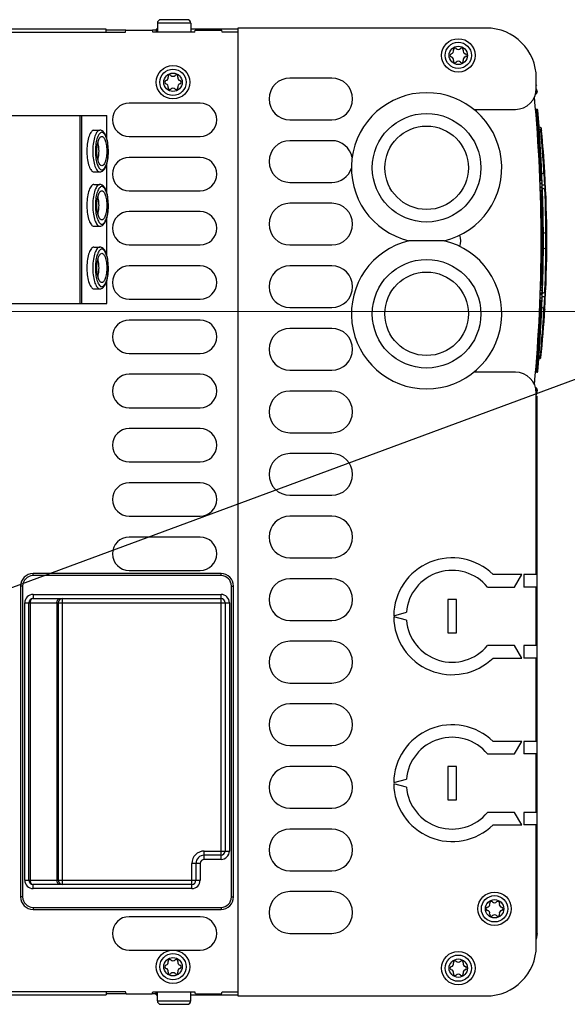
# Model space of a CAD drawing. Extents: x 0 to 594, y 0 to 420.
# Tile 23 of 53: x 223 to 249, y 333 to 380. Entities that reach past the tile are written whole.
import ezdxf

# ---------------------------------------------------------------- set-up
doc = ezdxf.new("R2010")
doc.units = 0
doc.header["$LTSCALE"] = 32.67
doc.layers.get('0').update_dxf_attribs({"linetype": 'CONTINUOUS'})

# ---------------------------------------------------------------- blocks, each defined once
blk = doc.blocks.new('EARTH_BL4', base_point=(243.028, 359.716))
at = {"color": 2, "linetype": 'CONTINUOUS'}
for p, q in [((211.976, 349.337), (258.197, 366.432)), ((218.228, 366.398), (266.095, 366.44))]:
    blk.add_line(p, q, dxfattribs=at)

msp = doc.modelspace()

# ---------------------------------------------------------------- linework, layer by layer
at = {"color": 7, "linetype": 'CONTINUOUS'}
for p, q in [((229.326, 380.223), (229.326, 379.793)), ((230.926, 380.223), (229.326, 380.223)), ((230.756, 380.393), (229.496, 380.393)), ((230.926, 380.223), (230.926, 379.793)), ((233.176, 379.993), (233.176, 333.593)), ((245.076, 379.993), (233.176, 379.993)), ((199.576, 379.793), (227.796, 379.793)), ((226.876, 379.94), (206.276, 379.94)), ((226.876, 379.793), (226.876, 379.94)), ((227.824, 379.891), (226.876, 379.891)), ((227.796, 379.793), (227.824, 379.893)), ((227.824, 379.893), (229.087, 379.893)), ((229.116, 379.793), (229.087, 379.893)), ((229.276, 379.891), (229.087, 379.891)), ((231.116, 379.793), (229.116, 379.793)), ((229.276, 379.94), (229.276, 379.793)), ((229.326, 379.94), (229.276, 379.94)), ((233.176, 379.94), (230.926, 379.94)), ((231.116, 379.793), (231.144, 379.893)), ((231.144, 379.893), (232.407, 379.893)), ((232.436, 379.793), (232.407, 379.893)), ((233.176, 379.793), (232.436, 379.793)), ((237.676, 377.593), (235.676, 377.593)), ((247.476, 377.093), (247.476, 377.593)), ((247.476, 377.274), (247.481, 377.243)), ((247.476, 377.243), (247.481, 377.243)), ((247.461, 376.928), (247.516, 376.935)), ((247.471, 377.001), (247.507, 377.005)), ((247.507, 377.005), (247.516, 376.935)), ((231.376, 376.393), (227.976, 376.393)), ((218.74, 375.793), (226.908, 375.793)), ((225.607, 375.793), (225.607, 366.793)), ((225.7, 375.793), (225.7, 366.793)), ((226.908, 374.691), (226.908, 375.793)), ((244.48, 376.093), (246.476, 376.093)), ((247.444, 376.051), (247.464, 376.053)), ((247.446, 376.031), (247.466, 376.033)), ((247.504, 376.093), (247.459, 376.093)), ((247.459, 376.093), (247.464, 376.053)), ((247.504, 376.053), (247.464, 376.053)), ((247.465, 375.791), (247.485, 375.793)), ((247.506, 376.033), (247.466, 376.033)), ((247.466, 376.033), (247.471, 375.993)), ((247.506, 375.993), (247.471, 375.993)), ((247.471, 375.993), (247.485, 375.793)), ((247.485, 375.793), (247.525, 375.793)), ((247.504, 376.093), (247.504, 376.053)), ((247.544, 376.056), (247.504, 376.053)), ((247.546, 376.036), (247.506, 376.033)), ((247.506, 376.033), (247.506, 375.993)), ((247.565, 375.796), (247.525, 375.793)), ((247.546, 376.036), (247.544, 376.056)), ((235.676, 375.593), (237.676, 375.593)), ((247.679, 375.23), (247.6, 375.259)), ((226.292, 375.093), (226.574, 375.093)), ((227.976, 374.793), (231.376, 374.793)), ((247.691, 375.11), (247.607, 375.14)), ((247.714, 374.848), (247.691, 375.11)), ((247.738, 374.553), (247.714, 374.848)), ((237.676, 374.593), (235.676, 374.593)), ((247.756, 374.319), (247.738, 374.553)), ((247.775, 374.07), (247.756, 374.319)), ((226.908, 372.091), (226.908, 373.495)), ((231.376, 373.793), (227.976, 373.793)), ((247.815, 373.479), (247.8, 373.701)), ((247.835, 373.148), (247.815, 373.479)), ((226.292, 373.093), (226.574, 373.093)), ((247.841, 373.029), (247.732, 372.989)), ((247.841, 373.029), (247.835, 373.148)), ((247.864, 372.72), (247.848, 373.029)), ((247.888, 372.955), (247.879, 373.125)), ((247.881, 373.079), (247.88, 373.089)), ((226.292, 372.493), (226.574, 372.493)), ((235.676, 372.593), (237.676, 372.593)), ((247.65, 372.688), (247.736, 372.688)), ((247.654, 372.573), (247.736, 372.573)), ((247.655, 372.538), (247.736, 372.538)), ((247.736, 372.688), (247.736, 372.225)), ((247.877, 372.455), (247.751, 372.459)), ((247.877, 372.455), (247.864, 372.72)), ((227.976, 372.193), (231.376, 372.193)), ((247.661, 372.379), (247.736, 372.379)), ((247.662, 372.348), (247.736, 372.348)), ((247.666, 372.225), (247.736, 372.225)), ((247.668, 372.165), (247.736, 372.165)), ((247.669, 372.14), (247.736, 372.14)), ((247.672, 372.052), (247.736, 372.052)), ((247.674, 371.98), (247.736, 371.98)), ((247.675, 371.941), (247.736, 371.941)), ((247.675, 371.939), (247.736, 371.939)), ((247.736, 372.165), (247.736, 371.831)), ((247.886, 372.272), (247.757, 372.319)), ((247.887, 372.295), (247.884, 372.273)), ((247.896, 372.01), (247.886, 372.272)), ((247.91, 371.6), (247.896, 372.01)), ((247.899, 372.264), (247.903, 372.267)), ((237.676, 371.593), (235.676, 371.593)), ((247.678, 371.831), (247.736, 371.831)), ((247.679, 371.777), (247.736, 371.777)), ((247.681, 371.714), (247.736, 371.714)), ((247.682, 371.681), (247.736, 371.681)), ((247.684, 371.604), (247.736, 371.604)), ((247.686, 371.524), (247.736, 371.524)), ((247.687, 371.464), (247.736, 371.464)), ((247.736, 371.777), (247.736, 371.524)), ((247.736, 371.464), (247.736, 370.189)), ((247.738, 371.835), (247.738, 371.832)), ((247.744, 371.604), (247.744, 371.6)), ((247.746, 371.526), (247.746, 371.524)), ((247.779, 371.795), (247.779, 371.796)), ((247.789, 371.545), (247.782, 371.732)), ((247.797, 371.298), (247.789, 371.545)), ((247.916, 371.357), (247.91, 371.6)), ((231.376, 371.193), (227.976, 371.193)), ((247.688, 371.418), (247.736, 371.418)), ((247.691, 371.282), (247.736, 371.282)), ((247.693, 371.146), (247.736, 371.146)), ((247.694, 371.1), (247.736, 371.1)), ((247.695, 371.033), (247.736, 371.033)), ((247.695, 371.031), (247.736, 371.031)), ((247.803, 371.045), (247.797, 371.298)), ((247.808, 370.804), (247.803, 371.045)), ((247.923, 371.105), (247.916, 371.357)), ((247.927, 370.863), (247.923, 371.105)), ((226.908, 369.091), (226.908, 370.895)), ((247.697, 370.916), (247.736, 370.916)), ((247.697, 370.903), (247.736, 370.903)), ((247.698, 370.861), (247.736, 370.861)), ((247.698, 370.831), (247.736, 370.831)), ((247.699, 370.817), (247.736, 370.817)), ((247.7, 370.703), (247.736, 370.703)), ((247.7, 370.69), (247.736, 370.69)), ((247.701, 370.652), (247.736, 370.652)), ((247.701, 370.617), (247.736, 370.617)), ((247.701, 370.604), (247.736, 370.604)), ((247.812, 370.585), (247.808, 370.804)), ((247.815, 370.327), (247.812, 370.585)), ((247.931, 370.641), (247.927, 370.863)), ((247.935, 370.31), (247.931, 370.641)), ((226.292, 370.493), (226.574, 370.493)), ((247.702, 370.49), (247.736, 370.49)), ((247.736, 370.412), (247.703, 370.412)), ((247.703, 370.38), (247.736, 370.38)), ((247.704, 370.295), (247.736, 370.295)), ((247.704, 370.223), (247.736, 370.223)), ((247.705, 370.189), (247.736, 370.189)), ((247.705, 370.187), (247.736, 370.187)), ((247.705, 370.082), (247.736, 370.082)), ((247.736, 370.187), (247.736, 370.082)), ((247.816, 370.147), (247.815, 370.327)), ((247.936, 370.191), (247.816, 370.147)), ((247.936, 370.191), (247.935, 370.31)), ((227.976, 369.593), (231.376, 369.593)), ((235.676, 369.593), (237.676, 369.593)), ((243.064, 369.793), (241.378, 369.793)), ((247.705, 370.022), (247.736, 370.022)), ((247.705, 369.96), (247.736, 369.96)), ((247.705, 369.927), (247.736, 369.927)), ((247.705, 369.582), (247.736, 369.582)), ((247.706, 369.849), (247.736, 369.849)), ((247.706, 369.769), (247.736, 369.769)), ((247.706, 369.696), (247.736, 369.696)), ((247.736, 370.022), (247.736, 368.228)), ((226.292, 369.493), (226.574, 369.493)), ((247.703, 369.182), (247.736, 369.182)), ((247.703, 369.136), (247.736, 369.136)), ((247.704, 369.319), (247.736, 369.319)), ((247.705, 369.501), (247.736, 369.501)), ((247.705, 369.454), (247.736, 369.454)), ((247.936, 369.394), (247.816, 369.438)), ((247.931, 368.944), (247.934, 369.132)), ((247.934, 369.132), (247.936, 369.394)), ((247.697, 368.634), (247.736, 368.634)), ((247.698, 368.729), (247.736, 368.729)), ((247.698, 368.705), (247.736, 368.705)), ((247.7, 368.892), (247.736, 368.892)), ((247.7, 368.857), (247.736, 368.857)), ((247.7, 368.844), (247.736, 368.844)), ((247.701, 368.946), (247.736, 368.946)), ((247.701, 368.933), (247.736, 368.933)), ((247.702, 369.063), (247.736, 369.063)), ((247.702, 369.06), (247.736, 369.06)), ((247.922, 368.477), (247.927, 368.721)), ((247.927, 368.721), (247.931, 368.944)), ((231.376, 368.593), (227.976, 368.593)), ((237.676, 368.593), (235.676, 368.593)), ((247.688, 368.171), (247.736, 368.171)), ((247.689, 368.228), (247.736, 368.228)), ((247.691, 368.299), (247.736, 368.299)), ((247.694, 368.469), (247.736, 368.469)), ((247.736, 368.171), (247.736, 367.73)), ((247.91, 367.984), (247.916, 368.226)), ((247.916, 368.226), (247.922, 368.477)), ((226.908, 366.793), (226.908, 367.895)), ((247.677, 367.73), (247.736, 367.73)), ((247.68, 367.844), (247.736, 367.844)), ((247.682, 367.912), (247.736, 367.912)), ((247.683, 367.951), (247.736, 367.951)), ((247.684, 368.013), (247.736, 368.013)), ((247.684, 367.99), (247.736, 367.99)), ((247.685, 368.026), (247.736, 368.026)), ((247.685, 368.023), (247.736, 368.023)), ((247.687, 368.144), (247.736, 368.144)), ((247.687, 368.14), (247.736, 368.14)), ((247.741, 367.889), (247.741, 367.885)), ((247.744, 367.975), (247.743, 367.97)), ((247.743, 367.954), (247.743, 367.933)), ((247.744, 367.99), (247.744, 367.984)), ((247.745, 368.026), (247.745, 368.023)), ((247.747, 368.143), (247.747, 368.14)), ((247.747, 368.113), (247.747, 368.112)), ((247.779, 367.79), (247.779, 367.791)), ((247.89, 367.432), (247.91, 367.984)), ((226.292, 367.493), (226.574, 367.493)), ((247.663, 367.259), (247.736, 367.259)), ((247.664, 367.304), (247.736, 367.304)), ((247.668, 367.423), (247.736, 367.423)), ((247.672, 367.558), (247.736, 367.558)), ((247.676, 367.676), (247.736, 367.676)), ((247.736, 367.676), (247.736, 367.304)), ((247.736, 367.259), (247.736, 366.926)), ((247.886, 367.313), (247.757, 367.266)), ((247.886, 367.313), (247.89, 367.432)), ((247.904, 367.318), (247.899, 367.321)), ((218.74, 366.793), (226.908, 366.793)), ((227.976, 366.993), (231.376, 366.993)), ((247.651, 366.926), (247.736, 366.926)), ((247.652, 366.946), (247.736, 366.946)), ((247.656, 367.066), (247.736, 367.066)), ((247.661, 367.212), (247.736, 367.212)), ((247.751, 367.126), (247.877, 367.13)), ((247.848, 366.556), (247.862, 366.822)), ((247.862, 366.822), (247.877, 367.13)), ((235.676, 366.593), (237.676, 366.593)), ((247.841, 366.556), (247.732, 366.596)), ((247.815, 366.106), (247.826, 366.294)), ((247.826, 366.294), (247.841, 366.556)), ((247.879, 366.461), (247.89, 366.654)), ((247.88, 366.499), (247.881, 366.507)), ((231.376, 365.993), (227.976, 365.993)), ((247.784, 365.64), (247.8, 365.883)), ((247.8, 365.883), (247.815, 366.106)), ((237.676, 365.593), (235.676, 365.593)), ((247.747, 365.145), (247.766, 365.388)), ((247.766, 365.388), (247.784, 365.64)), ((247.701, 364.594), (247.747, 365.145)), ((227.976, 364.393), (231.376, 364.393)), ((247.691, 364.475), (247.607, 364.445)), ((247.683, 364.462), (247.607, 364.441)), ((247.684, 364.473), (247.683, 364.462)), ((247.691, 364.475), (247.701, 364.594)), ((247.587, 364.129), (247.66, 364.156)), ((247.597, 364.28), (247.674, 364.301)), ((247.66, 364.156), (247.674, 364.301)), ((235.676, 363.593), (237.676, 363.593)), ((246.476, 363.493), (244.481, 363.493)), ((247.444, 363.534), (247.464, 363.533)), ((247.446, 363.554), (247.466, 363.553)), ((247.464, 363.533), (247.459, 363.493)), ((247.504, 363.493), (247.459, 363.493)), ((247.504, 363.533), (247.464, 363.533)), ((247.465, 363.794), (247.485, 363.793)), ((247.471, 363.593), (247.466, 363.553)), ((247.506, 363.553), (247.466, 363.553)), ((247.485, 363.793), (247.471, 363.593)), ((247.506, 363.593), (247.471, 363.593)), ((247.525, 363.793), (247.485, 363.793)), ((247.544, 363.529), (247.504, 363.533)), ((247.504, 363.533), (247.504, 363.493)), ((247.506, 363.593), (247.506, 363.553)), ((247.546, 363.549), (247.506, 363.553)), ((247.565, 363.789), (247.525, 363.793)), ((247.544, 363.529), (247.546, 363.549)), ((231.376, 363.393), (227.976, 363.393)), ((237.676, 362.593), (235.676, 362.593)), ((247.462, 362.653), (247.516, 362.646)), ((247.516, 362.646), (247.49, 362.445)), ((247.476, 353.793), (247.476, 362.493)), ((247.476, 362.447), (247.49, 362.445)), ((247.476, 362.343), (247.523, 362.343)), ((247.523, 336.58), (247.523, 362.343)), ((227.976, 361.793), (231.376, 361.793)), ((231.376, 360.793), (227.976, 360.793)), ((235.676, 360.593), (237.676, 360.593)), ((227.976, 359.193), (231.376, 359.193)), ((237.676, 359.593), (235.676, 359.593)), ((231.376, 358.193), (227.976, 358.193)), ((235.676, 357.593), (237.676, 357.593)), ((227.976, 356.593), (231.376, 356.593)), ((237.676, 356.593), (235.676, 356.593)), ((231.376, 355.593), (227.976, 355.593)), ((235.676, 354.593), (237.676, 354.593)), ((232.376, 353.841), (223.376, 353.841)), ((223.376, 353.741), (223.376, 353.841)), ((232.376, 353.741), (223.376, 353.741)), ((227.976, 353.993), (231.376, 353.993)), ((232.376, 353.741), (232.376, 353.841)), ((237.676, 353.593), (235.676, 353.593)), ((246.776, 353.793), (245.405, 353.793)), ((246.437, 353.193), (246.776, 353.793)), ((246.736, 353.793), (246.736, 353.722)), ((247.476, 353.793), (246.876, 353.793)), ((246.876, 353.793), (246.876, 353.193)), ((222.876, 353.241), (222.776, 353.241)), ((222.776, 353.241), (222.776, 338.341)), ((222.876, 353.241), (222.876, 338.341)), ((232.876, 353.241), (232.976, 353.241)), ((232.876, 338.341), (232.876, 353.241)), ((232.976, 338.341), (232.976, 353.241)), ((245.143, 353.193), (246.437, 353.193)), ((247.476, 353.193), (246.876, 353.193)), ((247.476, 350.393), (247.476, 353.193)), ((223.376, 352.841), (232.376, 352.841)), ((223.376, 352.841), (223.376, 352.641)), ((223.376, 352.641), (232.376, 352.641)), ((224.776, 338.941), (224.776, 352.641)), ((232.376, 340.141), (232.376, 352.841)), ((243.646, 352.593), (243.246, 352.593)), ((243.246, 352.593), (243.246, 350.993)), ((243.646, 350.993), (243.646, 352.593)), ((222.976, 352.441), (232.776, 352.441)), ((222.976, 339.141), (222.976, 352.441)), ((223.176, 339.141), (223.176, 352.441)), ((223.234, 352.441), (223.234, 339.141)), ((224.517, 352.441), (224.517, 339.141)), ((224.576, 352.441), (224.576, 339.141)), ((232.576, 352.441), (232.576, 340.541)), ((232.776, 352.441), (232.776, 340.541)), ((240.646, 351.823), (241.254, 351.986)), ((241.254, 351.6), (240.646, 351.763)), ((235.676, 351.593), (237.676, 351.593)), ((243.246, 350.993), (243.646, 350.993)), ((237.676, 350.593), (235.676, 350.593)), ((246.437, 350.393), (245.143, 350.393)), ((246.776, 349.793), (246.437, 350.393)), ((247.476, 350.393), (246.876, 350.393)), ((246.876, 350.393), (246.876, 349.793)), ((245.405, 349.793), (246.776, 349.793)), ((246.736, 349.863), (246.736, 349.793)), ((247.476, 349.793), (246.876, 349.793)), ((247.476, 345.793), (247.476, 349.793)), ((235.676, 348.593), (237.676, 348.593)), ((237.676, 347.593), (235.676, 347.593)), ((235.676, 345.593), (237.676, 345.593)), ((246.776, 345.793), (245.405, 345.793)), ((246.437, 345.193), (246.776, 345.793)), ((246.736, 345.793), (246.736, 345.722)), ((247.476, 345.793), (246.876, 345.793)), ((246.876, 345.793), (246.876, 345.193)), ((245.143, 345.193), (246.437, 345.193)), ((247.476, 345.193), (246.876, 345.193)), ((247.476, 342.393), (247.476, 345.193)), ((237.676, 344.593), (235.676, 344.593)), ((243.646, 344.593), (243.246, 344.593)), ((243.246, 344.593), (243.246, 342.993)), ((243.646, 342.993), (243.646, 344.593)), ((240.646, 343.823), (241.254, 343.986)), ((241.254, 343.6), (240.646, 343.763)), ((243.246, 342.993), (243.646, 342.993)), ((235.676, 342.593), (237.676, 342.593)), ((246.437, 342.393), (245.143, 342.393)), ((246.776, 341.793), (246.437, 342.393)), ((247.476, 342.393), (246.876, 342.393)), ((246.876, 342.393), (246.876, 341.793)), ((245.405, 341.793), (246.776, 341.793)), ((246.736, 341.863), (246.736, 341.793)), ((247.476, 341.793), (246.876, 341.793)), ((247.476, 335.993), (247.476, 341.793)), ((237.676, 341.593), (235.676, 341.593)), ((231.576, 340.541), (232.776, 340.541)), ((231.576, 340.141), (231.576, 340.541)), ((232.376, 340.341), (231.576, 340.341)), ((231.376, 339.941), (230.976, 339.941)), ((230.976, 338.741), (230.976, 339.941)), ((231.176, 339.941), (231.176, 339.141)), ((231.376, 339.941), (231.376, 339.141)), ((232.376, 340.141), (231.576, 340.141)), ((235.676, 339.593), (237.676, 339.593)), ((222.976, 339.141), (231.376, 339.141)), ((230.976, 338.941), (223.376, 338.941)), ((223.376, 338.741), (223.376, 338.941)), ((230.976, 338.741), (223.376, 338.741)), ((237.676, 338.593), (235.676, 338.593)), ((222.876, 338.341), (222.776, 338.341)), ((232.876, 338.341), (232.976, 338.341)), ((223.376, 337.841), (232.376, 337.841)), ((223.376, 337.841), (223.376, 337.741)), ((223.376, 337.741), (232.376, 337.741)), ((232.376, 337.841), (232.376, 337.741)), ((231.376, 337.393), (227.976, 337.393)), ((235.676, 336.593), (237.676, 336.593)), ((247.523, 336.58), (247.476, 336.311)), ((227.976, 335.793), (231.376, 335.793)), ((227.796, 333.793), (199.576, 333.793)), ((226.876, 333.793), (226.876, 333.645)), ((227.836, 333.693), (227.796, 333.793)), ((229.075, 333.693), (229.116, 333.793)), ((229.116, 333.793), (231.116, 333.793)), ((229.276, 333.645), (229.276, 333.793)), ((229.326, 333.363), (229.326, 333.793)), ((230.926, 333.363), (230.926, 333.793)), ((231.156, 333.693), (231.116, 333.793)), ((232.395, 333.693), (232.436, 333.793)), ((232.436, 333.793), (233.176, 333.793)), ((206.276, 333.645), (226.876, 333.645)), ((227.836, 333.694), (226.876, 333.694)), ((227.836, 333.693), (229.075, 333.693)), ((229.276, 333.694), (229.075, 333.694)), ((229.276, 333.645), (229.326, 333.645)), ((229.326, 333.363), (230.926, 333.363)), ((230.926, 333.645), (233.176, 333.645)), ((231.156, 333.693), (232.395, 333.693)), ((233.176, 333.593), (245.076, 333.593)), ((229.496, 333.193), (230.756, 333.193))]:
    msp.add_line(p, q, dxfattribs=at)
for points in [[(247.506, 375.993), (247.523, 375.818), (247.525, 375.793)], [(226.292, 375.093), (226.26, 375.088), (226.227, 375.075), (226.196, 375.052), (226.165, 375.021), (226.135, 374.981), (226.107, 374.934), (226.081, 374.879), (226.056, 374.816), (226.034, 374.747), (226.014, 374.673), (225.996, 374.593), (225.981, 374.508), (225.969, 374.42), (225.96, 374.328), (225.954, 374.235), (225.95, 374.14), (225.95, 374.045), (225.954, 373.95), (225.96, 373.857), (225.969, 373.766), (225.981, 373.677), (225.996, 373.593), (226.014, 373.513), (226.034, 373.438), (226.056, 373.369), (226.081, 373.307), (226.107, 373.251), (226.135, 373.204), (226.165, 373.164), (226.196, 373.133), (226.227, 373.111), (226.26, 373.097), (226.292, 373.093)], [(226.574, 375.093), (226.542, 375.088), (226.509, 375.075), (226.478, 375.052), (226.447, 375.021), (226.417, 374.981), (226.389, 374.934), (226.363, 374.879), (226.338, 374.816), (226.316, 374.747), (226.295, 374.673), (226.278, 374.593), (226.263, 374.508), (226.251, 374.42), (226.242, 374.328), (226.235, 374.235), (226.232, 374.14), (226.232, 374.045), (226.235, 373.95), (226.242, 373.857), (226.251, 373.766), (226.263, 373.677), (226.278, 373.593), (226.295, 373.513), (226.316, 373.438), (226.338, 373.369), (226.363, 373.307), (226.389, 373.251), (226.417, 373.204), (226.447, 373.164), (226.478, 373.133), (226.509, 373.111), (226.542, 373.097), (226.574, 373.093)], [(226.668, 374.993), (226.639, 374.989), (226.61, 374.976), (226.581, 374.956), (226.554, 374.928), (226.527, 374.893), (226.502, 374.85), (226.478, 374.8), (226.456, 374.744), (226.435, 374.682), (226.417, 374.615), (226.401, 374.543), (226.388, 374.466), (226.377, 374.387), (226.369, 374.305), (226.363, 374.221), (226.361, 374.135), (226.361, 374.05), (226.363, 373.965), (226.369, 373.88), (226.377, 373.798), (226.388, 373.719), (226.401, 373.643), (226.417, 373.571), (226.435, 373.503), (226.456, 373.441), (226.478, 373.385), (226.502, 373.335), (226.527, 373.293), (226.554, 373.257), (226.581, 373.229), (226.61, 373.209), (226.639, 373.197), (226.668, 373.193)], [(226.668, 373.393), (226.642, 373.397), (226.617, 373.409), (226.592, 373.429), (226.567, 373.457), (226.545, 373.493), (226.523, 373.535), (226.503, 373.584), (226.486, 373.639), (226.47, 373.7), (226.456, 373.765), (226.446, 373.834), (226.437, 373.905), (226.432, 373.979), (226.429, 374.055), (226.429, 374.131), (226.432, 374.206), (226.437, 374.28), (226.446, 374.352), (226.456, 374.42), (226.47, 374.485), (226.486, 374.546), (226.503, 374.601), (226.523, 374.65), (226.545, 374.692), (226.567, 374.728), (226.592, 374.756), (226.617, 374.776), (226.642, 374.789), (226.668, 374.793)], [(226.574, 373.093), (226.613, 373.096), (226.652, 373.108), (226.692, 373.128), (226.731, 373.158), (226.771, 373.199), (226.807, 373.251), (226.84, 373.311), (226.869, 373.377), (226.895, 373.449), (226.917, 373.525), (226.935, 373.606), (226.951, 373.69), (226.963, 373.778), (226.972, 373.868), (226.979, 373.96), (226.982, 374.053), (226.981, 374.146), (226.978, 374.239), (226.971, 374.33), (226.962, 374.42), (226.949, 374.507), (226.933, 374.591), (226.914, 374.67), (226.891, 374.746), (226.866, 374.816), (226.837, 374.881), (226.804, 374.94), (226.767, 374.99), (226.729, 375.029), (226.69, 375.058), (226.651, 375.078), (226.613, 375.089), (226.574, 375.093)], [(226.668, 373.193), (226.697, 373.197), (226.726, 373.209), (226.755, 373.229), (226.782, 373.257), (226.809, 373.293), (226.834, 373.335), (226.858, 373.385), (226.88, 373.441), (226.901, 373.503), (226.919, 373.571), (226.935, 373.643), (226.948, 373.719), (226.959, 373.798), (226.967, 373.88), (226.973, 373.965), (226.975, 374.05), (226.975, 374.135), (226.973, 374.221), (226.967, 374.305), (226.959, 374.387), (226.948, 374.466), (226.935, 374.543), (226.919, 374.615), (226.901, 374.682), (226.88, 374.744), (226.858, 374.8), (226.834, 374.85), (226.809, 374.893), (226.782, 374.928), (226.755, 374.956), (226.726, 374.976), (226.697, 374.989), (226.668, 374.993)], [(226.668, 374.793), (226.694, 374.789), (226.719, 374.776), (226.744, 374.756), (226.769, 374.728), (226.791, 374.692), (226.813, 374.65), (226.833, 374.601), (226.85, 374.546), (226.866, 374.485), (226.88, 374.42), (226.89, 374.352), (226.899, 374.28), (226.904, 374.206), (226.907, 374.131), (226.907, 374.055), (226.904, 373.979), (226.899, 373.905), (226.89, 373.834), (226.88, 373.765), (226.866, 373.7), (226.85, 373.639), (226.833, 373.584), (226.813, 373.535), (226.791, 373.493), (226.769, 373.457), (226.744, 373.429), (226.719, 373.409), (226.694, 373.397), (226.668, 373.393)], [(247.679, 375.23), (247.684, 375.219), (247.688, 375.193), (247.691, 375.152), (247.692, 375.11)], [(247.691, 375.11), (247.71, 375.099), (247.724, 375.081), (247.73, 375.059)], [(226.48, 373.66), (226.486, 373.681), (226.499, 373.743), (226.511, 373.808), (226.52, 373.876), (226.526, 373.947), (226.53, 374.019), (226.532, 374.093), (226.53, 374.166), (226.526, 374.238), (226.52, 374.309), (226.511, 374.377), (226.499, 374.443), (226.486, 374.504), (226.48, 374.525)], [(247.8, 373.701), (247.792, 373.821), (247.775, 374.07)], [(247.841, 373.029), (247.863, 373.042), (247.877, 373.063), (247.881, 373.089)], [(226.292, 372.493), (226.26, 372.488), (226.227, 372.475), (226.196, 372.452), (226.165, 372.421), (226.135, 372.381), (226.107, 372.334), (226.081, 372.279), (226.056, 372.216), (226.034, 372.147), (226.014, 372.073), (225.996, 371.993), (225.981, 371.908), (225.969, 371.82), (225.96, 371.728), (225.954, 371.635), (225.95, 371.54), (225.95, 371.445), (225.954, 371.35), (225.96, 371.257), (225.969, 371.166), (225.981, 371.077), (225.996, 370.993), (226.014, 370.913), (226.034, 370.838), (226.056, 370.769), (226.081, 370.707), (226.107, 370.651), (226.135, 370.604), (226.165, 370.564), (226.196, 370.533), (226.227, 370.511), (226.26, 370.497), (226.292, 370.493)], [(226.574, 372.493), (226.542, 372.488), (226.509, 372.475), (226.478, 372.452), (226.447, 372.421), (226.417, 372.381), (226.389, 372.334), (226.363, 372.279), (226.338, 372.216), (226.316, 372.147), (226.295, 372.073), (226.278, 371.993), (226.263, 371.908), (226.251, 371.82), (226.242, 371.728), (226.235, 371.635), (226.232, 371.54), (226.232, 371.445), (226.235, 371.35), (226.242, 371.257), (226.251, 371.166), (226.263, 371.077), (226.278, 370.993), (226.295, 370.913), (226.316, 370.838), (226.338, 370.769), (226.363, 370.707), (226.389, 370.651), (226.417, 370.604), (226.447, 370.564), (226.478, 370.533), (226.509, 370.511), (226.542, 370.497), (226.574, 370.493)], [(226.574, 370.493), (226.613, 370.496), (226.652, 370.508), (226.692, 370.528), (226.731, 370.558), (226.771, 370.599), (226.807, 370.651), (226.84, 370.711), (226.869, 370.777), (226.895, 370.849), (226.917, 370.925), (226.935, 371.006), (226.951, 371.09), (226.963, 371.178), (226.972, 371.268), (226.979, 371.36), (226.982, 371.453), (226.981, 371.546), (226.978, 371.639), (226.971, 371.73), (226.962, 371.82), (226.949, 371.907), (226.933, 371.991), (226.914, 372.07), (226.891, 372.146), (226.866, 372.216), (226.837, 372.281), (226.804, 372.34), (226.767, 372.39), (226.729, 372.429), (226.69, 372.458), (226.651, 372.478), (226.613, 372.489), (226.574, 372.493)], [(247.877, 372.455), (247.883, 372.421), (247.887, 372.381), (247.888, 372.337), (247.887, 372.295)], [(247.916, 372.412), (247.911, 372.43), (247.897, 372.445), (247.877, 372.455)], [(226.668, 372.393), (226.639, 372.389), (226.61, 372.376), (226.581, 372.356), (226.554, 372.328), (226.527, 372.293), (226.502, 372.25), (226.478, 372.2), (226.456, 372.144), (226.435, 372.082), (226.417, 372.015), (226.401, 371.943), (226.388, 371.866), (226.377, 371.787), (226.369, 371.705), (226.363, 371.621), (226.361, 371.535), (226.361, 371.45), (226.363, 371.365), (226.369, 371.28), (226.377, 371.198), (226.388, 371.119), (226.401, 371.043), (226.417, 370.971), (226.435, 370.903), (226.456, 370.841), (226.478, 370.785), (226.502, 370.735), (226.527, 370.693), (226.554, 370.657), (226.581, 370.629), (226.61, 370.609), (226.639, 370.597), (226.668, 370.593)], [(226.668, 370.793), (226.642, 370.797), (226.617, 370.809), (226.592, 370.829), (226.567, 370.857), (226.545, 370.893), (226.523, 370.935), (226.503, 370.984), (226.486, 371.039), (226.47, 371.1), (226.456, 371.165), (226.446, 371.234), (226.437, 371.305), (226.432, 371.379), (226.429, 371.455), (226.429, 371.531), (226.432, 371.606), (226.437, 371.68), (226.446, 371.752), (226.456, 371.82), (226.47, 371.885), (226.486, 371.946), (226.503, 372.001), (226.523, 372.05), (226.545, 372.092), (226.567, 372.128), (226.592, 372.156), (226.617, 372.176), (226.642, 372.189), (226.668, 372.193)], [(226.668, 370.593), (226.697, 370.597), (226.726, 370.609), (226.755, 370.629), (226.782, 370.657), (226.809, 370.693), (226.834, 370.735), (226.858, 370.785), (226.88, 370.841), (226.901, 370.903), (226.919, 370.971), (226.935, 371.043), (226.948, 371.119), (226.959, 371.198), (226.967, 371.28), (226.973, 371.365), (226.975, 371.45), (226.975, 371.535), (226.973, 371.621), (226.967, 371.705), (226.959, 371.787), (226.948, 371.866), (226.935, 371.943), (226.919, 372.015), (226.901, 372.082), (226.88, 372.144), (226.858, 372.2), (226.834, 372.25), (226.809, 372.293), (226.782, 372.328), (226.755, 372.356), (226.726, 372.376), (226.697, 372.389), (226.668, 372.393)], [(226.668, 372.193), (226.694, 372.189), (226.719, 372.176), (226.744, 372.156), (226.769, 372.128), (226.791, 372.092), (226.813, 372.05), (226.833, 372.001), (226.85, 371.946), (226.866, 371.885), (226.88, 371.82), (226.89, 371.752), (226.899, 371.68), (226.904, 371.606), (226.907, 371.531), (226.907, 371.455), (226.904, 371.379), (226.899, 371.305), (226.89, 371.234), (226.88, 371.165), (226.866, 371.1), (226.85, 371.039), (226.833, 370.984), (226.813, 370.935), (226.791, 370.893), (226.769, 370.857), (226.744, 370.829), (226.719, 370.809), (226.694, 370.797), (226.668, 370.793)], [(247.886, 372.272), (247.906, 372.26), (247.919, 372.242), (247.925, 372.218)], [(247.903, 372.267), (247.917, 372.281), (247.922, 372.299)], [(226.48, 371.06), (226.486, 371.081), (226.499, 371.143), (226.511, 371.208), (226.52, 371.276), (226.526, 371.347), (226.53, 371.419), (226.532, 371.493), (226.53, 371.566), (226.526, 371.638), (226.52, 371.709), (226.511, 371.777), (226.499, 371.843), (226.486, 371.904), (226.48, 371.925)], [(247.815, 369.438), (247.817, 369.639), (247.816, 370.147)], [(247.936, 370.191), (247.957, 370.203), (247.971, 370.223), (247.976, 370.248)], [(247.937, 369.394), (247.938, 369.647), (247.938, 369.935), (247.937, 370.191)], [(226.292, 369.493), (226.26, 369.488), (226.227, 369.475), (226.196, 369.452), (226.165, 369.421), (226.135, 369.381), (226.107, 369.334), (226.081, 369.279), (226.056, 369.216), (226.034, 369.147), (226.014, 369.073), (225.996, 368.993), (225.981, 368.908), (225.969, 368.82), (225.96, 368.728), (225.954, 368.635), (225.95, 368.54), (225.95, 368.445), (225.954, 368.35), (225.96, 368.257), (225.969, 368.166), (225.981, 368.077), (225.996, 367.993), (226.014, 367.913), (226.034, 367.838), (226.056, 367.769), (226.081, 367.707), (226.107, 367.651), (226.135, 367.604), (226.165, 367.564), (226.196, 367.533), (226.227, 367.511), (226.26, 367.497), (226.292, 367.493)], [(226.574, 369.493), (226.542, 369.488), (226.509, 369.475), (226.478, 369.452), (226.447, 369.421), (226.417, 369.381), (226.389, 369.334), (226.363, 369.279), (226.338, 369.216), (226.316, 369.147), (226.295, 369.073), (226.278, 368.993), (226.263, 368.908), (226.251, 368.82), (226.242, 368.728), (226.235, 368.635), (226.232, 368.54), (226.232, 368.445), (226.235, 368.35), (226.242, 368.257), (226.251, 368.166), (226.263, 368.077), (226.278, 367.993), (226.295, 367.913), (226.316, 367.838), (226.338, 367.769), (226.363, 367.707), (226.389, 367.651), (226.417, 367.604), (226.447, 367.564), (226.478, 367.533), (226.509, 367.511), (226.542, 367.497), (226.574, 367.493)], [(226.668, 369.393), (226.639, 369.389), (226.61, 369.376), (226.581, 369.356), (226.554, 369.328), (226.527, 369.293), (226.502, 369.25), (226.478, 369.2), (226.456, 369.144), (226.435, 369.082), (226.417, 369.015), (226.401, 368.943), (226.388, 368.866), (226.377, 368.787), (226.369, 368.705), (226.363, 368.621), (226.361, 368.535), (226.361, 368.45), (226.363, 368.365), (226.369, 368.28), (226.377, 368.198), (226.388, 368.119), (226.401, 368.043), (226.417, 367.971), (226.435, 367.903), (226.456, 367.841), (226.478, 367.785), (226.502, 367.735), (226.527, 367.693), (226.554, 367.657), (226.581, 367.629), (226.61, 367.609), (226.639, 367.597), (226.668, 367.593)], [(226.668, 367.793), (226.642, 367.797), (226.617, 367.809), (226.592, 367.829), (226.567, 367.857), (226.545, 367.893), (226.523, 367.935), (226.503, 367.984), (226.486, 368.039), (226.47, 368.1), (226.456, 368.165), (226.446, 368.234), (226.437, 368.305), (226.432, 368.379), (226.429, 368.455), (226.429, 368.531), (226.432, 368.606), (226.437, 368.68), (226.446, 368.752), (226.456, 368.82), (226.47, 368.885), (226.486, 368.946), (226.503, 369.001), (226.523, 369.05), (226.545, 369.092), (226.567, 369.128), (226.592, 369.156), (226.617, 369.176), (226.642, 369.189), (226.668, 369.193)], [(226.574, 367.493), (226.613, 367.496), (226.652, 367.508), (226.692, 367.528), (226.731, 367.558), (226.771, 367.599), (226.807, 367.651), (226.84, 367.711), (226.869, 367.777), (226.895, 367.849), (226.917, 367.925), (226.935, 368.006), (226.951, 368.09), (226.963, 368.178), (226.972, 368.268), (226.979, 368.36), (226.982, 368.453), (226.981, 368.546), (226.978, 368.639), (226.971, 368.73), (226.962, 368.82), (226.949, 368.907), (226.933, 368.991), (226.914, 369.07), (226.891, 369.146), (226.866, 369.216), (226.837, 369.281), (226.804, 369.34), (226.767, 369.39), (226.729, 369.429), (226.69, 369.458), (226.651, 369.478), (226.613, 369.489), (226.574, 369.493)], [(226.668, 367.593), (226.697, 367.597), (226.726, 367.609), (226.755, 367.629), (226.782, 367.657), (226.809, 367.693), (226.834, 367.735), (226.858, 367.785), (226.88, 367.841), (226.901, 367.903), (226.919, 367.971), (226.935, 368.043), (226.948, 368.119), (226.959, 368.198), (226.967, 368.28), (226.973, 368.365), (226.975, 368.45), (226.975, 368.535), (226.973, 368.621), (226.967, 368.705), (226.959, 368.787), (226.948, 368.866), (226.935, 368.943), (226.919, 369.015), (226.901, 369.082), (226.88, 369.144), (226.858, 369.2), (226.834, 369.25), (226.809, 369.293), (226.782, 369.328), (226.755, 369.356), (226.726, 369.376), (226.697, 369.389), (226.668, 369.393)], [(226.668, 369.193), (226.694, 369.189), (226.719, 369.176), (226.744, 369.156), (226.769, 369.128), (226.791, 369.092), (226.813, 369.05), (226.833, 369.001), (226.85, 368.946), (226.866, 368.885), (226.88, 368.82), (226.89, 368.752), (226.899, 368.68), (226.904, 368.606), (226.907, 368.531), (226.907, 368.455), (226.904, 368.379), (226.899, 368.305), (226.89, 368.234), (226.88, 368.165), (226.866, 368.1), (226.85, 368.039), (226.833, 367.984), (226.813, 367.935), (226.791, 367.893), (226.769, 367.857), (226.744, 367.829), (226.719, 367.809), (226.694, 367.797), (226.668, 367.793)], [(247.782, 367.853), (247.79, 368.058), (247.797, 368.296), (247.803, 368.517), (247.808, 368.75), (247.811, 368.964), (247.814, 369.145), (247.815, 369.302), (247.816, 369.438)], [(247.936, 369.394), (247.957, 369.382), (247.971, 369.362), (247.976, 369.338)], [(226.48, 368.06), (226.486, 368.081), (226.499, 368.143), (226.511, 368.208), (226.52, 368.276), (226.526, 368.347), (226.53, 368.419), (226.532, 368.493), (226.53, 368.566), (226.526, 368.638), (226.52, 368.709), (226.511, 368.777), (226.499, 368.843), (226.486, 368.904), (226.48, 368.925)], [(247.884, 367.313), (247.887, 367.28), (247.888, 367.225), (247.884, 367.173), (247.877, 367.13)], [(247.886, 367.313), (247.906, 367.325), (247.919, 367.344), (247.925, 367.367)], [(247.922, 367.286), (247.917, 367.303), (247.904, 367.318)], [(247.877, 367.13), (247.897, 367.14), (247.911, 367.155), (247.916, 367.173)], [(247.841, 366.556), (247.863, 366.543), (247.877, 366.522), (247.881, 366.497)], [(247.683, 364.462), (247.685, 364.409), (247.684, 364.361), (247.68, 364.323), (247.674, 364.301)], [(247.722, 364.443), (247.718, 364.45), (247.704, 364.456), (247.683, 364.462)], [(247.691, 364.475), (247.71, 364.487), (247.724, 364.504), (247.73, 364.526)], [(247.66, 364.156), (247.669, 364.16), (247.678, 364.166), (247.686, 364.175), (247.692, 364.184), (247.697, 364.195), (247.699, 364.206)], [(247.674, 364.301), (247.693, 364.312), (247.707, 364.329), (247.713, 364.35)], [(247.525, 363.793), (247.506, 363.594), (247.506, 363.593)], [(223.376, 352.641), (223.355, 352.639), (223.336, 352.633), (223.317, 352.623), (223.299, 352.609), (223.283, 352.592), (223.269, 352.572), (223.257, 352.549), (223.247, 352.524), (223.24, 352.497), (223.236, 352.469), (223.234, 352.441)], [(224.517, 352.441), (224.518, 352.469), (224.523, 352.497), (224.53, 352.524), (224.539, 352.549), (224.552, 352.572), (224.566, 352.592), (224.582, 352.609), (224.6, 352.623), (224.619, 352.633), (224.638, 352.639), (224.658, 352.641)], [(223.234, 339.141), (223.236, 339.112), (223.24, 339.084), (223.247, 339.058), (223.257, 339.032), (223.269, 339.01), (223.283, 338.989), (223.299, 338.972), (223.317, 338.959), (223.336, 338.949), (223.355, 338.943), (223.376, 338.941)], [(224.658, 338.941), (224.638, 338.943), (224.619, 338.949), (224.6, 338.959), (224.582, 338.972), (224.566, 338.989), (224.552, 339.01), (224.539, 339.032), (224.53, 339.058), (224.523, 339.084), (224.518, 339.112), (224.517, 339.141)]]:
    msp.add_lwpolyline(points, dxfattribs=at)
for centre, radius in [((243.74, 378.683), 0.8), ((243.74, 378.683), 0.63), ((243.74, 378.683), 0.44), ((230.076, 377.393), 0.8), ((230.076, 377.393), 0.63), ((230.076, 377.393), 0.44), ((242.221, 373.293), 2.602), ((242.221, 373.293), 2), ((242.221, 366.293), 2.602), ((242.221, 366.293), 2), ((245.476, 337.771), 0.8), ((245.476, 337.771), 0.63), ((245.476, 337.771), 0.44), ((230.076, 334.993), 0.8), ((230.076, 334.993), 0.63), ((243.74, 334.925), 0.8), ((230.076, 334.993), 0.44), ((243.74, 334.925), 0.63), ((243.74, 334.925), 0.44)]:
    msp.add_circle(centre, radius, dxfattribs=at)
for centre, radius, start, end in [((229.496, 380.223), 0.17, 90, 180), ((230.756, 380.223), 0.17, 0, 90), ((245.076, 377.593), 2.4, 0, 90), ((243.582, 378.956), 0.079, 43.6336, 196.3664), ((243.898, 378.956), 0.079, 343.6336, 136.3664), ((243.424, 378.683), 0.079, 103.6336, 256.3664), ((243.372, 378.895), 0.139, 283.6336, 16.3664), ((243.372, 378.47), 0.139, 343.6336, 76.3664), ((243.74, 379.107), 0.139, 223.6336, 316.3664), ((244.107, 378.895), 0.139, 163.6336, 256.3664), ((244.107, 378.47), 0.139, 103.6336, 196.3664), ((244.056, 378.683), 0.079, 283.6336, 76.3664), ((243.582, 378.409), 0.079, 163.6336, 316.3664), ((243.74, 378.258), 0.139, 43.6336, 136.3664), ((243.898, 378.409), 0.079, 223.6336, 16.3664), ((229.708, 377.605), 0.139, 283.6336, 16.3664), ((229.918, 377.666), 0.079, 43.6336, 196.3664), ((230.076, 377.817), 0.139, 223.6336, 316.3664), ((230.234, 377.666), 0.079, 343.6336, 136.3664), ((230.443, 377.605), 0.139, 163.6336, 256.3664), ((229.76, 377.393), 0.079, 103.6336, 256.3664), ((229.708, 377.18), 0.139, 343.6336, 76.3664), ((229.918, 377.119), 0.079, 163.6336, 316.3664), ((230.234, 377.119), 0.079, 223.6336, 16.3664), ((230.443, 377.18), 0.139, 103.6336, 196.3664), ((230.392, 377.393), 0.079, 283.6336, 76.3664), ((235.676, 376.593), 1, 90, 270), ((237.676, 376.593), 1, 270, 90), ((230.076, 376.968), 0.139, 43.6336, 136.3664), ((242.221, 373.293), 3.6, 283.5362, 256.4638), ((246.476, 377.093), 1, 270, 360), ((172.666, 369.793), 75.04, 354.73049, 5.26951), ((247.417, 376.922), 0.1, 282.613, 7.33), ((247.408, 376.993), 0.1, 7.4025, 48.2488), ((191.974, 369.791), 56, 7.33, 7.4025), ((227.976, 375.593), 0.8, 90, 270), ((231.376, 375.593), 0.8, 270, 90), ((247.459, 376.113), 0.02, 184.8297, 270), ((247.471, 375.973), 0.02, 90, 184.7227), ((172.666, 369.793), 75.06, 4.7687, 4.78402), ((172.666, 369.793), 75.06, 2.21141, 4.58489), ((247.504, 376.053), 0.04, 4.7815, 90), ((172.666, 369.793), 75.1, 4.76616, 4.78147), ((247.506, 376.033), 0.04, 270, 4.7662), ((172.666, 369.793), 75.1, 2.21, 4.58244), ((172.666, 369.793), 75.14, 355.21853, 4.78147), ((247.659, 375.173), 0.06, 5.5029, 70), ((191.808, 369.793), 56.17, 5.3811, 5.5029), ((191.808, 369.793), 56.17, 3.364, 5.3799), ((235.676, 373.593), 1, 90, 270), ((237.676, 373.593), 1, 11.278, 90), ((227.976, 372.993), 0.8, 90, 270), ((231.376, 372.993), 0.8, 270, 90), ((237.676, 373.593), 1, 270, 341.2826), ((191.808, 369.793), 56.17, 356.6464, 3.3536), ((172.666, 369.793), 75.06, 1.81184, 1.85782), ((172.666, 369.793), 75.1, 1.81026, 1.85618), ((172.666, 369.793), 75.1, 1.55802, 1.63753), ((235.676, 370.593), 1, 90, 270), ((237.676, 370.593), 1, 270, 90), ((172.666, 369.793), 75.06, 1.51522, 1.55699), ((172.666, 369.793), 75.06, 1.27641, 1.32209), ((172.666, 369.793), 75.1, 1.44133, 1.55578), ((172.666, 369.793), 75.1, 1.38193, 1.40297), ((172.666, 369.793), 75.1, 1.32258, 1.37941), ((172.666, 369.793), 75.1, 358.74148, 1.32118), ((227.976, 370.393), 0.8, 90, 270), ((231.376, 370.393), 0.8, 270, 90), ((243.064, 369.793), 0.8, 340.0513, 19.9966), ((172.666, 369.793), 75.06, 0.17526, 0.22066), ((242.221, 366.293), 3.6, 103.5362, 76.4638), ((227.976, 367.793), 0.8, 90, 270), ((231.376, 367.793), 0.8, 270, 90), ((235.676, 367.593), 1, 90, 270), ((237.676, 367.593), 1, 270, 90), ((172.666, 369.793), 75.06, 358.76166, 358.80481), ((172.666, 369.793), 75.06, 358.3838, 358.42473), ((172.666, 369.793), 75.1, 358.3851, 358.5443), ((172.666, 369.793), 75.1, 358.5472, 358.58082), ((172.666, 369.793), 75.1, 358.59703, 358.60962), ((172.666, 369.793), 75.1, 358.62454, 358.64948), ((172.666, 369.793), 75.1, 358.61283, 358.61988), ((172.666, 369.793), 75.1, 358.65189, 358.71776), ((172.666, 369.793), 75.1, 358.71872, 358.73896), ((172.666, 369.793), 75.06, 358.06474, 358.09979), ((172.666, 369.793), 75.1, 358.06651, 358.1015), ((172.666, 369.793), 75.06, 355.41511, 357.81069), ((172.666, 369.793), 75.1, 355.41756, 357.81208), ((191.808, 369.793), 56.17, 354.2922, 356.636), ((227.976, 365.193), 0.8, 90, 270), ((231.376, 365.193), 0.8, 270, 90), ((235.676, 364.593), 1, 90, 270), ((237.676, 364.593), 1, 270, 90), ((246.476, 362.493), 1, 0, 90), ((247.459, 363.473), 0.02, 90, 175.17), ((247.471, 363.613), 0.02, 175.277, 270), ((172.666, 369.793), 75.06, 355.21598, 355.2313), ((172.666, 369.793), 75.1, 355.21853, 355.23384), ((247.504, 363.533), 0.04, 269.9999, 355.2179), ((247.506, 363.553), 0.04, 355.2338, 90), ((227.976, 362.593), 0.8, 90, 270), ((231.376, 362.593), 0.8, 270, 90), ((235.676, 361.593), 1, 90, 270), ((237.676, 361.593), 1, 270, 90), ((247.417, 362.659), 0.1, 352.67, 76.7635), ((191.974, 369.791), 56, 352.4633, 352.67), ((247.391, 362.459), 0.1, 328.0243, 352.4633), ((227.976, 359.993), 0.8, 90, 270), ((231.376, 359.993), 0.8, 270, 90), ((235.676, 358.593), 1, 90, 270), ((237.676, 358.593), 1, 270, 90), ((227.976, 357.393), 0.8, 90, 270), ((231.376, 357.393), 0.8, 270, 90), ((235.676, 355.593), 1, 90, 270), ((237.676, 355.593), 1, 270, 90), ((227.976, 354.793), 0.8, 90, 270), ((231.376, 354.793), 0.8, 270, 90), ((243.446, 351.793), 2.8, 45.5847, 179.3861), ((223.376, 353.241), 0.6, 90, 180), ((223.376, 353.241), 0.5, 90, 180), ((232.376, 353.241), 0.6, 0, 90), ((232.376, 353.241), 0.5, 0, 90), ((235.676, 352.593), 1, 90, 270), ((237.676, 352.593), 1, 270, 90), ((243.446, 351.793), 2.2, 39.5212, 174.9671), ((223.376, 352.441), 0.4, 90, 180), ((223.376, 352.441), 0.2, 90, 180), ((224.776, 352.441), 0.2, 90, 180), ((232.376, 352.441), 0.4, 0, 90), ((232.376, 352.441), 0.2, 0, 90), ((243.446, 351.793), 2.8, 180.6139, 314.4153), ((243.446, 351.793), 2.2, 185.0329, 320.4788), ((235.676, 349.593), 1, 90, 270), ((237.676, 349.593), 1, 270, 90), ((235.676, 346.593), 1, 90, 270), ((237.676, 346.593), 1, 270, 90), ((243.446, 343.793), 2.8, 45.5847, 179.3861), ((243.446, 343.793), 2.2, 39.5212, 174.9671), ((235.676, 343.593), 1, 90, 270), ((237.676, 343.593), 1, 270, 90), ((243.446, 343.793), 2.8, 180.6139, 314.4153), ((243.446, 343.793), 2.2, 185.0329, 320.4788), ((235.676, 340.593), 1, 90, 270), ((237.676, 340.593), 1, 270, 90), ((231.576, 339.941), 0.6, 90, 180), ((231.576, 339.941), 0.4, 90, 180), ((232.376, 340.541), 0.2, 270, 360), ((232.376, 340.541), 0.4, 270, 360), ((231.576, 339.941), 0.2, 90, 180), ((223.376, 339.141), 0.4, 180, 270), ((223.376, 339.141), 0.2, 180, 270), ((224.776, 339.141), 0.2, 180, 270), ((230.976, 339.141), 0.2, 270, 360), ((230.976, 339.141), 0.4, 270, 360), ((235.676, 337.593), 1, 90, 270), ((237.676, 337.593), 1, 270, 90), ((223.376, 338.341), 0.6, 180, 270), ((223.376, 338.341), 0.5, 180, 270), ((232.376, 338.341), 0.6, 270, 360), ((232.376, 338.341), 0.5, 270, 360), ((245.108, 337.983), 0.139, 283.6336, 16.3664), ((245.318, 338.044), 0.079, 43.6336, 196.3664), ((245.476, 338.195), 0.139, 223.6336, 316.3664), ((245.634, 338.044), 0.079, 343.6336, 136.3664), ((245.843, 337.983), 0.139, 163.6336, 256.3664), ((245.16, 337.771), 0.079, 103.6336, 256.3664), ((245.108, 337.558), 0.139, 343.6336, 76.3664), ((245.318, 337.497), 0.079, 163.6336, 316.3664), ((245.476, 337.346), 0.139, 43.6336, 136.3664), ((245.634, 337.497), 0.079, 223.6336, 16.3664), ((245.843, 337.558), 0.139, 103.6336, 196.3664), ((245.792, 337.771), 0.079, 283.6336, 76.3664), ((227.976, 336.593), 0.8, 90, 270), ((231.376, 336.593), 0.8, 270, 90), ((245.076, 335.993), 2.4, 270, 360), ((229.708, 335.205), 0.139, 283.6336, 16.3664), ((229.918, 335.266), 0.079, 43.6336, 196.3664), ((230.076, 335.417), 0.139, 223.6336, 316.3664), ((230.234, 335.266), 0.079, 343.6336, 136.3664), ((230.443, 335.205), 0.139, 163.6336, 256.3664), ((243.372, 335.137), 0.139, 283.6336, 16.3664), ((243.582, 335.198), 0.079, 43.6336, 196.3664), ((243.74, 335.349), 0.139, 223.6336, 316.3664), ((243.898, 335.198), 0.079, 343.6336, 136.3664), ((244.107, 335.137), 0.139, 163.6336, 256.3664), ((229.76, 334.993), 0.079, 103.6336, 256.3664), ((229.708, 334.78), 0.139, 343.6336, 76.3664), ((229.918, 334.719), 0.079, 163.6336, 316.3664), ((230.076, 334.568), 0.139, 43.6336, 136.3664), ((230.234, 334.719), 0.079, 223.6336, 16.3664), ((230.443, 334.78), 0.139, 103.6336, 196.3664), ((230.392, 334.993), 0.079, 283.6336, 76.3664), ((243.424, 334.925), 0.079, 103.6336, 256.3664), ((243.372, 334.712), 0.139, 343.6336, 76.3664), ((243.582, 334.651), 0.079, 163.6336, 316.3664), ((243.898, 334.651), 0.079, 223.6336, 16.3664), ((244.107, 334.712), 0.139, 103.6336, 196.3664), ((244.056, 334.925), 0.079, 283.6336, 76.3664), ((243.74, 334.5), 0.139, 43.6336, 136.3664), ((229.496, 333.363), 0.17, 180, 270), ((230.756, 333.363), 0.17, 270, 360)]:
    msp.add_arc(centre, radius, start, end, dxfattribs=at)

# ---------------------------------------------------------------- block references
at = {"color": 2, "linetype": 'CONTINUOUS'}
msp.add_blockref('EARTH_BL4', (243.028, 359.716), dxfattribs=at)

doc.saveas('drawing.dxf')
